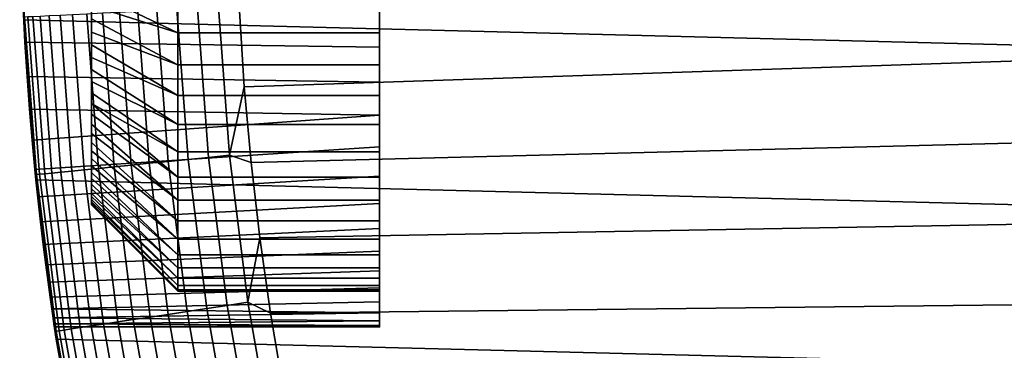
# Model space of a CAD drawing. Header units: metres. Extents: x -22 to 95, y -240 to 22.
# Tile 55 of 180: x -22 to -15.16, y -3.41 to -1.11. Entities that reach past the tile are written whole.
import ezdxf

# ---------------------------------------------------------------- set-up
doc = ezdxf.new("R2010")
doc.units = ezdxf.units.M
doc.layers.add('solid_10_151_013_XXX', color=7, linetype='CONTINUOUS')

msp = doc.modelspace()

# ---------------------------------------------------------------- linework, layer by layer
at = {"layer": 'solid_10_151_013_XXX'}
for points in [[(-21.5, -2.397715, 125.104675), (-21.5, 2.4, 125), (-21.5, 2.397715, 124.895325), (-21.5, -2.4, 125)], [(-21.5, -2.390868, 125.209145), (-21.5, 2.397715, 125.104675), (-21.5, 2.4, 125), (-21.5, -2.397715, 125.104675)], [(-21.5, -2.4, 125), (-21.5, 2.397715, 124.895325), (-21.5, 2.390868, 124.790855), (-21.5, -2.397715, 124.895325)], [(-21.5, -2.379458, 125.313316), (-21.5, 2.390868, 125.209145), (-21.5, 2.397715, 125.104675), (-21.5, -2.390868, 125.209145)], [(-21.5, -2.397715, 124.895325), (-21.5, 2.390868, 124.790855), (-21.5, 2.379458, 124.686684), (-21.5, -2.390868, 124.790855)], [(-21.5, -2.363538, 125.416763), (-21.5, 2.379458, 125.313316), (-21.5, 2.390868, 125.209145), (-21.5, -2.379458, 125.313316)], [(-21.5, -2.390868, 124.790855), (-21.5, 2.379458, 124.686684), (-21.5, 2.363538, 124.583237), (-21.5, -2.379458, 124.686684)], [(-21.5, -2.343118, 125.519424), (-21.5, 2.363538, 125.416763), (-21.5, 2.379458, 125.313316), (-21.5, -2.363538, 125.416763)], [(-21.5, -2.379458, 124.686684), (-21.5, 2.363538, 124.583237), (-21.5, 2.343118, 124.480576), (-21.5, -2.363538, 124.583237)], [(-21.5, -2.318218, 125.621162), (-21.5, 2.343118, 125.519424), (-21.5, 2.363538, 125.416763), (-21.5, -2.343118, 125.519424)], [(-21.5, -2.363538, 124.583237), (-21.5, 2.343118, 124.480576), (-21.5, 2.318218, 124.378838), (-21.5, -2.343118, 124.480576)], [(-21.5, -2.288911, 125.721725), (-21.5, 2.318218, 125.621162), (-21.5, 2.343118, 125.519424), (-21.5, -2.318218, 125.621162)], [(-21.5, -2.343118, 124.480576), (-21.5, 2.318218, 124.378838), (-21.5, 2.288911, 124.278275), (-21.5, -2.318218, 124.378838)], [(-21.5, -2.255266, 125.820839), (-21.5, 2.288911, 125.721725), (-21.5, 2.318218, 125.621162), (-21.5, -2.288911, 125.721725)], [(-21.5, -2.318218, 124.378838), (-21.5, 2.288911, 124.278275), (-21.5, 2.255266, 124.179161), (-21.5, -2.288911, 124.278275)], [(-21.5, -2.21733, 125.918388), (-21.5, 2.255266, 125.820839), (-21.5, 2.288911, 125.721725), (-21.5, -2.255266, 125.820839)], [(-21.5, -2.288911, 124.278275), (-21.5, 2.255266, 124.179161), (-21.5, 2.21733, 124.081612), (-21.5, -2.255266, 124.179161)], [(-21.5, -2.175127, 126.014305), (-21.5, 2.21733, 125.918388), (-21.5, 2.255266, 125.820839), (-21.5, -2.21733, 125.918388)], [(-21.5, -2.255266, 124.179161), (-21.5, 2.21733, 124.081612), (-21.5, 2.175127, 123.985695), (-21.5, -2.21733, 124.081612)], [(-21.5, -2.12882, 126.108208), (-21.5, 2.175127, 126.014305), (-21.5, 2.21733, 125.918388), (-21.5, -2.175127, 126.014305)], [(-21.5, -2.21733, 124.081612), (-21.5, 2.175127, 123.985695), (-21.5, 2.12882, 123.891792), (-21.5, -2.175127, 123.985695)], [(-21.5, -2.078461, 126.199997), (-21.5, 2.12882, 126.108208), (-21.5, 2.175127, 126.014305), (-21.5, -2.12882, 126.108208)], [(-21.5, -2.175127, 123.985695), (-21.5, 2.12882, 123.891792), (-21.5, 2.078461, 123.800003), (-21.5, -2.12882, 123.891792)], [(-21.5, -2.024144, 126.289513), (-21.5, 2.078461, 126.199997), (-21.5, 2.12882, 126.108208), (-21.5, -2.078461, 126.199997)], [(-21.5, -2.12882, 123.891792), (-21.5, 2.078461, 123.800003), (-21.5, 2.024144, 123.710487), (-21.5, -2.078461, 123.800003)], [(-21.5, -1.965979, 126.376564), (-21.5, 2.024144, 126.289513), (-21.5, 2.078461, 126.199997), (-21.5, -2.024144, 126.289513)], [(-21.5, -2.078461, 123.800003), (-21.5, 2.024144, 123.710487), (-21.5, 1.965979, 123.623436), (-21.5, -2.024144, 123.710487)], [(-21.5, -1.904013, 126.461067), (-21.5, 1.965979, 126.376564), (-21.5, 2.024144, 126.289513), (-21.5, -1.965979, 126.376564)], [(-21.5, -2.024144, 123.710487), (-21.5, 1.965979, 123.623436), (-21.5, 1.904013, 123.538933), (-21.5, -1.965979, 123.623436)], [(-21.5, -1.838502, 126.542694), (-21.5, 1.904013, 126.461067), (-21.5, 1.965979, 126.376564), (-21.5, -1.904013, 126.461067)], [(-21.5, -1.965979, 123.623436), (-21.5, 1.904013, 123.538933), (-21.5, 1.838502, 123.457306), (-21.5, -1.904013, 123.538933)], [(-21.5, -1.769489, 126.621391), (-21.5, 1.838502, 126.542694), (-21.5, 1.904013, 126.461067), (-21.5, -1.838502, 126.542694)], [(-21.5, -1.904013, 123.538933), (-21.5, 1.838502, 123.457306), (-21.5, 1.769489, 123.378609), (-21.5, -1.838502, 123.457306)], [(-21.5, -1.769489, 126.621391), (-21.5, 1.769489, 126.621391), (-21.5, 1.838502, 126.542694)], [(-21.5, -1.769489, 123.378609), (-21.5, 1.769489, 123.378609), (-21.5, 1.697053, 123.302948)], [(-21.5, -1.769489, 123.378609), (-21.5, -1.838502, 123.457306), (-21.5, 1.769489, 123.378609)], [(-21.5, -1.697053, 126.697052), (-21.5, 1.697053, 126.697052), (-21.5, 1.769489, 126.621391)], [(-21.5, -1.769489, 126.621391), (-21.5, -1.697053, 126.697052), (-21.5, 1.769489, 126.621391)], [(-21.5, -1.697053, 123.302948), (-21.5, 1.697053, 123.302948), (-21.5, 1.621392, 123.230515)], [(-21.5, -1.697053, 123.302948), (-21.5, -1.769489, 123.378609), (-21.5, 1.697053, 123.302948)], [(-21.5, -1.621392, 126.769485), (-21.5, 1.621392, 126.769485), (-21.5, 1.697053, 126.697052)], [(-21.5, -1.697053, 126.697052), (-21.5, -1.621392, 126.769485), (-21.5, 1.697053, 126.697052)], [(-21.5, -1.621392, 123.230515), (-21.5, 1.621392, 123.230515), (-21.5, 1.542697, 123.161499)], [(-21.5, -1.621392, 123.230515), (-21.5, -1.697053, 123.302948), (-21.5, 1.621392, 123.230515)], [(-21.5, -1.542697, 126.838501), (-21.5, 1.542697, 126.838501), (-21.5, 1.621392, 126.769485)], [(-21.5, -1.621392, 126.769485), (-21.5, -1.542697, 126.838501), (-21.5, 1.621392, 126.769485)], [(-21.5, -1.542697, 123.161499), (-21.5, 1.542697, 123.161499), (-21.5, 1.46107, 123.095985)], [(-21.5, -1.542697, 123.161499), (-21.5, -1.621392, 123.230515), (-21.5, 1.542697, 123.161499)], [(-21.5, -1.46107, 126.904015), (-21.5, 1.46107, 126.904015), (-21.5, 1.542697, 126.838501)], [(-21.5, -1.542697, 126.838501), (-21.5, -1.46107, 126.904015), (-21.5, 1.542697, 126.838501)], [(-21.5, -1.46107, 123.095985), (-21.5, 1.46107, 123.095985), (-21.5, 1.376561, 123.034019)], [(-21.5, -1.46107, 123.095985), (-21.5, -1.542697, 123.161499), (-21.5, 1.46107, 123.095985)], [(-21.5, -1.376561, 126.965981), (-21.5, 1.376561, 126.965981), (-21.5, 1.46107, 126.904015)], [(-21.5, -1.46107, 126.904015), (-21.5, -1.376561, 126.965981), (-21.5, 1.46107, 126.904015)], [(-21.5, -1.376561, 123.034019), (-21.5, 1.376561, 123.034019), (-21.5, 1.28951, 122.975853)], [(-21.5, -1.376561, 123.034019), (-21.5, -1.46107, 123.095985), (-21.5, 1.376561, 123.034019)], [(-21.5, -1.28951, 127.024147), (-21.5, 1.28951, 127.024147), (-21.5, 1.376561, 126.965981)], [(-21.5, -1.376561, 126.965981), (-21.5, -1.28951, 127.024147), (-21.5, 1.376561, 126.965981)], [(-21.5, -1.28951, 122.975853), (-21.5, 1.28951, 122.975853), (-21.5, 1.2, 122.921539)], [(-21.5, -1.28951, 122.975853), (-21.5, -1.376561, 123.034019), (-21.5, 1.28951, 122.975853)], [(-21.5, -1.2, 127.078461), (-21.5, 1.2, 127.078461), (-21.5, 1.28951, 127.024147)], [(-21.5, -1.28951, 127.024147), (-21.5, -1.2, 127.078461), (-21.5, 1.28951, 127.024147)], [(-21.5, -1.2, 122.921539), (-21.5, 1.2, 122.921539), (-21.5, 1.108205, 122.871178)], [(-21.5, -1.2, 122.921539), (-21.5, -1.28951, 122.975853), (-21.5, 1.2, 122.921539)], [(-21.5, -1.2, 127.078461), (-21.5, -1.108205, 127.128822), (-21.5, 1.2, 127.078461)], [(-21.5, -1.108205, 122.871178), (-21.5, -1.2, 122.921539), (-21.5, 1.108205, 122.871178)], [(21.887098, -2.225952), (-21.971785, -1.1139), (-22, 0), (21.971785, -1.1139)], [(-21.971764, -1.114282, 133.5), (-22, 0, 133.5), (-21.98634, -0.775183, 128.156204), (-21.976063, -1.025996, 128.083801)], [(-21.965439, -1.096249, 133.647018), (-21.992777, 0, 133.647018), (-22, 0, 133.5), (-21.971764, -1.114282, 133.5)], [(-9.981032, -0.615626, 135), (-20.472916, -1.053493, 135), (-20.439016, -1.579931, 135), (-9.924201, -1.228909, 135)], [(-20.9, -1.205092, 127.747314), (-20.9, -0.974074, 127.837463), (-21.5, -0.820841, 127.255264), (-21.5, -0.918388, 127.217331)], [(-20.9, -0.974074, 122.162537), (-20.9, -1.205092, 122.252686), (-21.5, -0.918388, 122.782669), (-21.5, -0.820841, 122.744736)], [(-20.9, -1.205092, 127.747314), (-21.5, -0.918388, 127.217331), (-21.5, -1.014307, 127.175125)], [(-20.9, -1.205092, 122.252686), (-21.5, -1.014307, 122.824875), (-21.5, -0.918388, 122.782669)], [(-21.976063, -1.025986, 121.916191), (-21.971785, -1.1139), (-21.887098, -2.225952), (-21.963259, -1.27092, 122.008812)], [(-19.5, -1.305481, 122.023727), (-19.5, -1.055076, 121.926018), (-21.976063, -1.025986, 121.916191), (-21.963259, -1.27092, 122.008812)], [(-21.971764, -1.114282, 133.5), (-21.976063, -1.025996, 128.083801), (-21.963259, -1.270932, 127.991188)], [(-19.5, -1.305481, 127.976273), (-21.963259, -1.270932, 127.991188), (-21.976063, -1.025996, 128.083801), (-19.5, -1.055076, 128.073975)], [(-20.9, -1.427858, 127.638412), (-20.9, -1.205092, 127.747314), (-21.5, -1.014307, 127.175125), (-21.5, -1.108205, 127.128822)], [(-20.9, -1.205092, 122.252686), (-20.9, -1.427858, 122.361588), (-21.5, -1.108205, 122.871178), (-21.5, -1.014307, 122.824875)], [(-20.9, -1.205092, 122.252686), (-20.9, -0.974074, 122.162537), (-19.5, -0.974113, 122.162552), (-19.5, -1.205096, 122.252686)], [(-20.9, -0.974074, 127.837463), (-20.9, -1.205092, 127.747314), (-19.5, -1.205096, 127.747314), (-19.5, -0.974113, 127.837448)], [(-19.5, -0.974113, 127.837448), (-19.5, -1.205096, 127.747314), (-19.5, -1.305481, 127.976273), (-19.5, -1.055076, 128.073975)], [(-19.5, -0.974113, 122.162552), (-19.5, -1.055076, 121.926018), (-19.5, -1.305481, 122.023727), (-19.5, -1.205096, 122.252686)], [(-21.943838, -1.095171, 133.792786), (-21.861969, -2.18762, 133.792786), (-21.826323, -2.184053, 133.935715), (-21.908058, -1.093386, 133.935715)], [(-21.908058, -1.093386, 133.935715), (-21.826323, -2.184053, 133.935715), (-21.776896, -2.179107, 134.074432), (-21.858444, -1.09091, 134.074432)], [(-21.858444, -1.09091, 134.074432), (-21.776896, -2.179107, 134.074432), (-21.714163, -2.17283, 134.207611), (-21.795477, -1.087767, 134.207611)], [(-21.795477, -1.087767, 134.207611), (-21.714163, -2.17283, 134.207611), (-21.638731, -2.165282, 134.333969), (-21.719763, -1.083988, 134.333969)], [(-21.719763, -1.083988, 134.333969), (-21.638731, -2.165282, 134.333969), (-21.551327, -2.156535, 134.452271), (-21.63203, -1.07961, 134.452271)], [(-21.63203, -1.07961, 134.452271), (-21.551327, -2.156535, 134.452271), (-21.452795, -2.146676, 134.561386), (-21.533131, -1.074674, 134.561386)], [(-21.533131, -1.074674, 134.561386), (-21.452795, -2.146676, 134.561386), (-21.344086, -2.135798, 134.660263), (-21.424013, -1.069228, 134.660263)], [(-21.424013, -1.069228, 134.660263), (-21.344086, -2.135798, 134.660263), (-21.226248, -2.124007, 134.74794), (-21.305735, -1.063325, 134.74794)], [(-21.305735, -1.063325, 134.74794), (-21.226248, -2.124007, 134.74794), (-21.10042, -2.111415, 134.823578), (-21.179436, -1.057022, 134.823578)], [(-21.179436, -1.057022, 134.823578), (-21.10042, -2.111415, 134.823578), (-20.967813, -2.098146, 134.886444), (-21.046333, -1.050379, 134.886444)], [(-21.046333, -1.050379, 134.886444), (-20.967813, -2.098146, 134.886444), (-20.829712, -2.084327, 134.935928), (-20.907713, -1.043461, 134.935928)], [(-20.907713, -1.043461, 134.935928), (-20.829712, -2.084327, 134.935928), (-20.687443, -2.070091, 134.971558), (-20.764914, -1.036334, 134.971558)], [(-20.764914, -1.036334, 134.971558), (-20.687443, -2.070091, 134.971558), (-20.542385, -2.055576, 134.992981), (-20.61931, -1.029067, 134.992981)], [(-20.61931, -1.029067, 134.992981), (-20.542385, -2.055576, 134.992981), (-20.439016, -1.579931, 135), (-20.472916, -1.053493, 135)], [(21.746239, -3.33181), (-21.887098, -2.225952), (-21.971785, -1.1139), (21.887098, -2.225952)], [(-21.965439, -1.096249, 133.647018), (-21.971764, -1.114282, 133.5), (-21.887125, -2.225703, 133.5), (-21.88349, -2.189774, 133.647018)], [(-21.887125, -2.225703, 133.5), (-21.971764, -1.114282, 133.5), (-21.913324, -1.950962, 127.599266), (-21.89423, -2.1547, 127.433052)], [(-21.971764, -1.114282, 133.5), (-21.931501, -1.73472, 127.748322), (-21.913324, -1.950962, 127.599266)], [(-21.971764, -1.114282, 133.5), (-21.948273, -1.507746, 127.879097), (-21.931501, -1.73472, 127.748322)], [(-21.971764, -1.114282, 133.5), (-21.963259, -1.270932, 127.991188), (-21.948273, -1.507746, 127.879097)], [(-21.965439, -1.096249, 133.647018), (-21.88349, -2.189774, 133.647018), (-21.861969, -2.18762, 133.792786), (-21.943838, -1.095171, 133.792786)], [(-20.9, -1.427858, 127.638412), (-21.5, -1.108205, 127.128822), (-21.5, -1.2, 127.078461)], [(-20.9, -1.427858, 122.361588), (-21.5, -1.2, 122.921539), (-21.5, -1.108205, 122.871178)], [(-20.9, -1.640835, 127.511505), (-20.9, -1.427858, 127.638412), (-21.5, -1.2, 127.078461), (-21.5, -1.28951, 127.024147)], [(-20.9, -1.427858, 122.361588), (-20.9, -1.640835, 122.488495), (-21.5, -1.28951, 122.975853), (-21.5, -1.2, 122.921539)], [(-20.9, -1.427858, 122.361588), (-20.9, -1.205092, 122.252686), (-19.5, -1.205096, 122.252686), (-19.5, -1.427831, 122.361572)], [(-20.9, -1.205092, 127.747314), (-20.9, -1.427858, 127.638412), (-19.5, -1.427831, 127.638428), (-19.5, -1.205096, 127.747314)], [(-9.924201, -1.228909, 135), (-20.439016, -1.579931, 135), (-20.391563, -2.105738, 135), (-9.829724, -1.837529, 135)], [(-19.5, -1.205096, 127.747314), (-19.5, -1.427831, 127.638428), (-19.5, -1.547094, 127.858131), (-19.5, -1.305481, 127.976273)], [(-19.5, -1.205096, 122.252686), (-19.5, -1.305481, 122.023727), (-19.5, -1.547094, 122.141869), (-19.5, -1.427831, 122.361572)], [(-21.948275, -1.507724, 122.120895), (-21.963259, -1.27092, 122.008812), (-21.887098, -2.225952)], [(-19.5, -1.547094, 122.141869), (-19.5, -1.305481, 122.023727), (-21.963259, -1.27092, 122.008812), (-21.948275, -1.507724, 122.120895)], [(-19.5, -1.547094, 127.858131), (-21.948273, -1.507746, 127.879097), (-21.963259, -1.270932, 127.991188), (-19.5, -1.305481, 127.976273)], [(-20.9, -1.640835, 127.511505), (-21.5, -1.28951, 127.024147), (-21.5, -1.376561, 126.965981)], [(-20.9, -1.640835, 122.488495), (-21.5, -1.376561, 123.034019), (-21.5, -1.28951, 122.975853)], [(-20.9, -1.842641, 127.367416), (-20.9, -1.640835, 127.511505), (-21.5, -1.376561, 126.965981), (-21.5, -1.46107, 126.904015)], [(-20.9, -1.640835, 122.488495), (-20.9, -1.842641, 122.632584), (-21.5, -1.46107, 123.095985), (-21.5, -1.376561, 123.034019)], [(-20.9, -1.640835, 122.488495), (-20.9, -1.427858, 122.361588), (-19.5, -1.427831, 122.361572), (-19.5, -1.640831, 122.488495)], [(-20.9, -1.427858, 127.638412), (-20.9, -1.640835, 127.511505), (-19.5, -1.640831, 127.511505), (-19.5, -1.427831, 127.638428)], [(-19.5, -1.427831, 127.638428), (-19.5, -1.640831, 127.511505), (-19.5, -1.777533, 127.720833), (-19.5, -1.547094, 127.858131)], [(-19.5, -1.427831, 122.361572), (-19.5, -1.547094, 122.141869), (-19.5, -1.777533, 122.279167), (-19.5, -1.640831, 122.488495)], [(-20.9, -1.842641, 127.367416), (-21.5, -1.46107, 126.904015), (-21.5, -1.542697, 126.838501)], [(-20.9, -1.842641, 122.632584), (-21.5, -1.542697, 123.161499), (-21.5, -1.46107, 123.095985)], [(-21.931503, -1.734701, 122.251663), (-21.948275, -1.507724, 122.120895), (-21.887098, -2.225952)], [(-19.5, -1.777533, 122.279167), (-19.5, -1.547094, 122.141869), (-21.948275, -1.507724, 122.120895), (-21.931503, -1.734701, 122.251663)], [(-19.5, -1.777533, 127.720833), (-21.931501, -1.73472, 127.748322), (-21.948273, -1.507746, 127.879097), (-19.5, -1.547094, 127.858131)], [(-20.9, -2.031852, 127.207169), (-20.9, -1.842641, 127.367416), (-21.5, -1.542697, 126.838501), (-21.5, -1.621392, 126.769485)], [(-20.9, -1.842641, 122.632584), (-20.9, -2.031852, 122.792831), (-21.5, -1.621392, 123.230515), (-21.5, -1.542697, 123.161499)], [(-20.9, -2.207156, 127.03186), (-20.9, -2.031852, 127.207169), (-21.5, -1.621392, 126.769485), (-21.5, -1.697053, 126.697052)], [(-20.9, -2.031852, 122.792831), (-21.5, -1.697053, 123.302948), (-21.5, -1.621392, 123.230515)], [(-20.9, -1.842641, 122.632584), (-20.9, -1.640835, 122.488495), (-19.5, -1.640831, 122.488495), (-19.5, -1.842635, 122.632576)], [(-20.9, -1.640835, 127.511505), (-20.9, -1.842641, 127.367416), (-19.5, -1.842635, 127.367424), (-19.5, -1.640831, 127.511505)], [(-20.542385, -2.055576, 134.992981), (-20.391563, -2.105738, 135), (-20.439016, -1.579931, 135)], [(-19.5, -1.640831, 127.511505), (-19.5, -1.842635, 127.367424), (-19.5, -1.996026, 127.564827), (-19.5, -1.777533, 127.720833)], [(-19.5, -1.640831, 122.488495), (-19.5, -1.777533, 122.279167), (-19.5, -1.996026, 122.435173), (-19.5, -1.842635, 122.632576)], [(-20.9, -2.207156, 127.03186), (-21.5, -1.697053, 126.697052), (-21.5, -1.769489, 126.621391)], [(-20.9, -2.031852, 122.792831), (-20.9, -2.207156, 122.96814), (-21.5, -1.769489, 123.378609), (-21.5, -1.697053, 123.302948)], [(-21.913324, -1.95095, 122.400726), (-21.931503, -1.734701, 122.251663), (-21.887098, -2.225952)], [(-19.5, -1.777533, 122.279167), (-21.931503, -1.734701, 122.251663), (-21.913324, -1.95095, 122.400726)], [(-19.5, -1.777533, 127.720833), (-21.913324, -1.950962, 127.599266), (-21.931501, -1.73472, 127.748322)], [(-19.5, -1.777533, 122.279167), (-21.913324, -1.95095, 122.400726), (-21.89423, -2.154688, 122.56694), (-19.5, -1.996026, 122.435173)], [(-19.5, -1.777533, 127.720833), (-19.5, -1.996026, 127.564827), (-21.89423, -2.1547, 127.433052), (-21.913324, -1.950962, 127.599266)], [(-20.9, -2.36742, 126.842636), (-20.9, -2.207156, 127.03186), (-21.5, -1.769489, 126.621391), (-21.5, -1.838502, 126.542694)], [(-20.9, -2.207156, 122.96814), (-20.9, -2.36742, 123.157364), (-21.5, -1.838502, 123.457306), (-21.5, -1.769489, 123.378609)], [(-20.9, -2.36742, 126.842636), (-21.5, -1.838502, 126.542694), (-21.5, -1.904013, 126.461067)], [(-20.9, -2.36742, 123.157364), (-21.5, -1.904013, 123.538933), (-21.5, -1.838502, 123.457306)], [(-20.9, -2.031852, 122.792831), (-20.9, -1.842641, 122.632584), (-19.5, -1.842635, 122.632576), (-19.5, -2.031853, 122.792839)], [(-20.9, -1.842641, 127.367416), (-20.9, -2.031852, 127.207169), (-19.5, -2.031853, 127.207161), (-19.5, -1.842635, 127.367424)], [(-9.829724, -1.837529, 135), (-20.391563, -2.105738, 135), (-20.33057, -2.630133, 135), (-9.697959, -2.439176, 135)], [(-19.5, -1.842635, 127.367424), (-19.5, -2.031853, 127.207161), (-19.5, -2.201276, 127.390984), (-19.5, -1.996026, 127.564827)], [(-19.5, -1.842635, 122.632576), (-19.5, -1.996026, 122.435173), (-19.5, -2.201276, 122.609016), (-19.5, -2.031853, 122.792839)], [(-20.9, -2.511513, 126.640823), (-20.9, -2.36742, 126.842636), (-21.5, -1.904013, 126.461067), (-21.5, -1.965979, 126.376564)], [(-20.9, -2.36742, 123.157364), (-20.9, -2.511513, 123.359177), (-21.5, -1.965979, 123.623436), (-21.5, -1.904013, 123.538933)], [(-21.89423, -2.154688, 122.56694), (-21.913324, -1.95095, 122.400726), (-21.887098, -2.225952)], [(-20.9, -2.511513, 126.640823), (-21.5, -1.965979, 126.376564), (-21.5, -2.024144, 126.289513)], [(-20.9, -2.511513, 123.359177), (-21.5, -2.024144, 123.710487), (-21.5, -1.965979, 123.623436)], [(-19.5, -1.996026, 122.435173), (-21.89423, -2.154688, 122.56694), (-21.874763, -2.344076, 122.748817), (-19.5, -2.201276, 122.609016)], [(-19.5, -1.996026, 127.564827), (-19.5, -2.201276, 127.390984), (-21.874763, -2.344088, 127.251175), (-21.89423, -2.1547, 127.433052)], [(-20.9, -2.638418, 126.427849), (-20.9, -2.511513, 126.640823), (-21.5, -2.024144, 126.289513), (-21.5, -2.078461, 126.199997)], [(-20.9, -2.511513, 123.359177), (-20.9, -2.638418, 123.572151), (-21.5, -2.078461, 123.800003), (-21.5, -2.024144, 123.710487)], [(-20.9, -2.207156, 122.96814), (-20.9, -2.031852, 122.792831), (-19.5, -2.031853, 122.792839), (-19.5, -2.207182, 122.96817)], [(-20.9, -2.031852, 127.207169), (-20.9, -2.207156, 127.03186), (-19.5, -2.207182, 127.03183), (-19.5, -2.031853, 127.207161)], [(-19.5, -2.031853, 127.207161), (-19.5, -2.207182, 127.03183), (-19.5, -2.201276, 127.390984)], [(-19.5, -2.031853, 122.792839), (-19.5, -2.201276, 122.609016), (-19.5, -2.391184, 122.798912), (-19.5, -2.207182, 122.96817)], [(-20.9, -2.638418, 126.427849), (-21.5, -2.078461, 126.199997), (-21.5, -2.12882, 126.108208)], [(-20.9, -2.638418, 123.572151), (-21.5, -2.12882, 123.891792), (-21.5, -2.078461, 123.800003)], [(-21.226248, -2.124007, 134.74794), (-21.09399, -3.179407, 134.74794), (-20.968945, -3.16056, 134.823578), (-21.10042, -2.111415, 134.823578)], [(-21.10042, -2.111415, 134.823578), (-20.968945, -3.16056, 134.823578), (-20.837166, -3.140697, 134.886444), (-20.967813, -2.098146, 134.886444)], [(-20.967813, -2.098146, 134.886444), (-20.837166, -3.140697, 134.886444), (-20.699923, -3.120011, 134.935928), (-20.829712, -2.084327, 134.935928)], [(-20.829712, -2.084327, 134.935928), (-20.699923, -3.120011, 134.935928), (-20.558542, -3.098702, 134.971558), (-20.687443, -2.070091, 134.971558)], [(-20.687443, -2.070091, 134.971558), (-20.558542, -3.098702, 134.971558), (-20.414387, -3.076974, 134.992981), (-20.542385, -2.055576, 134.992981)], [(-20.542385, -2.055576, 134.992981), (-20.414387, -3.076974, 134.992981), (-20.33057, -2.630133, 135), (-20.391563, -2.105738, 135)], [(-21.89423, -2.154688, 122.56694), (-21.887098, -2.225952), (-21.746239, -3.33181), (-21.874763, -2.344076, 122.748817)], [(-21.887125, -2.225703, 133.5), (-21.89423, -2.1547, 127.433052), (-21.874763, -2.344088, 127.251175)], [(-21.88349, -2.189774, 133.647018), (-21.747135, -3.277853, 133.647018), (-21.72575, -3.27463, 133.792786), (-21.861969, -2.18762, 133.792786)], [(-21.861969, -2.18762, 133.792786), (-21.72575, -3.27463, 133.792786), (-21.690325, -3.26929, 133.935715), (-21.826323, -2.184053, 133.935715)], [(-21.826323, -2.184053, 133.935715), (-21.690325, -3.26929, 133.935715), (-21.641205, -3.261887, 134.074432), (-21.776896, -2.179107, 134.074432)], [(-21.776896, -2.179107, 134.074432), (-21.641205, -3.261887, 134.074432), (-21.578863, -3.25249, 134.207611), (-21.714163, -2.17283, 134.207611)], [(-21.714163, -2.17283, 134.207611), (-21.578863, -3.25249, 134.207611), (-21.503901, -3.241192, 134.333969), (-21.638731, -2.165282, 134.333969)], [(-21.638731, -2.165282, 134.333969), (-21.503901, -3.241192, 134.333969), (-21.417042, -3.2281, 134.452271), (-21.551327, -2.156535, 134.452271)], [(-21.551327, -2.156535, 134.452271), (-21.417042, -3.2281, 134.452271), (-21.319124, -3.213341, 134.561386), (-21.452795, -2.146676, 134.561386)], [(-20.9, -2.747315, 126.205093), (-20.9, -2.638418, 126.427849), (-21.5, -2.12882, 126.108208), (-21.5, -2.175127, 126.014305)], [(-20.9, -2.638418, 123.572151), (-20.9, -2.747315, 123.794907), (-21.5, -2.175127, 123.985695), (-21.5, -2.12882, 123.891792)], [(-20.9, -2.747315, 126.205093), (-21.5, -2.175127, 126.014305), (-21.5, -2.21733, 125.918388)], [(-20.9, -2.747315, 123.794907), (-21.5, -2.21733, 124.081612), (-21.5, -2.175127, 123.985695)], [(-21.452795, -2.146676, 134.561386), (-21.319124, -3.213341, 134.561386), (-21.211092, -3.197058, 134.660263), (-21.344086, -2.135798, 134.660263)], [(-21.344086, -2.135798, 134.660263), (-21.211092, -3.197058, 134.660263), (-21.09399, -3.179407, 134.74794), (-21.226248, -2.124007, 134.74794)], [(-21.88349, -2.189774, 133.647018), (-21.887125, -2.225703, 133.5), (-21.746304, -3.33141, 133.5), (-21.747135, -3.277853, 133.647018)], [(-21.887125, -2.225703, 133.5), (-21.768263, -3.184759, 125.647911), (-21.762115, -3.226498, 125.390137)], [(-21.746304, -3.33141, 133.5), (-21.887125, -2.225703, 133.5), (-21.762115, -3.226498, 125.390137)], [(-21.887125, -2.225703, 133.5), (-21.777269, -3.122586, 125.9011), (-21.768263, -3.184759, 125.647911)], [(-21.887125, -2.225703, 133.5), (-21.788946, -3.040036, 126.1492), (-21.777269, -3.122586, 125.9011)], [(-21.887125, -2.225703, 133.5), (-21.802999, -2.937551, 126.390411), (-21.788946, -3.040036, 126.1492)], [(-21.887125, -2.225703, 133.5), (-21.819019, -2.816097, 126.622383), (-21.802999, -2.937551, 126.390411)], [(-21.887125, -2.225703, 133.5), (-21.836634, -2.67608, 126.8442), (-21.819019, -2.816097, 126.622383)], [(-21.887125, -2.225703, 133.5), (-21.8554, -2.518234, 127.054489), (-21.836634, -2.67608, 126.8442)], [(-21.887125, -2.225703, 133.5), (-21.874763, -2.344088, 127.251175), (-21.8554, -2.518234, 127.054489)], [(21.54973, -4.428241), (-21.746239, -3.33181), (-21.887098, -2.225952), (21.746239, -3.33181)], [(-19.5, -2.201276, 122.609016), (-21.874763, -2.344076, 122.748817), (-21.8554, -2.518224, 122.945503), (-19.5, -2.391184, 122.798912)], [(-19.5, -2.201276, 127.390984), (-19.5, -2.391184, 127.201088), (-21.8554, -2.518234, 127.054489), (-21.874763, -2.344088, 127.251175)], [(-20.9, -2.837456, 125.974091), (-20.9, -2.747315, 126.205093), (-21.5, -2.21733, 125.918388), (-21.5, -2.255266, 125.820839)], [(-20.9, -2.747315, 123.794907), (-20.9, -2.837456, 124.025909), (-21.5, -2.255266, 124.179161), (-21.5, -2.21733, 124.081612)], [(-20.9, -2.837456, 125.974091), (-21.5, -2.255266, 125.820839), (-21.5, -2.288911, 125.721725)], [(-20.9, -2.837456, 124.025909), (-21.5, -2.288911, 124.278275), (-21.5, -2.255266, 124.179161)], [(-20.9, -2.36742, 123.157364), (-20.9, -2.207156, 122.96814), (-19.5, -2.207182, 122.96817), (-19.5, -2.367419, 123.157356)], [(-20.9, -2.207156, 127.03186), (-20.9, -2.36742, 126.842636), (-19.5, -2.367419, 126.842644), (-19.5, -2.207182, 127.03183)], [(-19.5, -2.207182, 127.03183), (-19.5, -2.367419, 126.842644), (-19.5, -2.391184, 127.201088), (-19.5, -2.201276, 127.390984)], [(-19.5, -2.367419, 123.157356), (-19.5, -2.207182, 122.96817), (-19.5, -2.391184, 122.798912)], [(-20.9, -2.908198, 125.736465), (-20.9, -2.837456, 125.974091), (-21.5, -2.288911, 125.721725), (-21.5, -2.318218, 125.621162)], [(-20.9, -2.837456, 124.025909), (-20.9, -2.908198, 124.263535), (-21.5, -2.318218, 124.378838), (-21.5, -2.288911, 124.278275)], [(-20.9, -2.908198, 125.736465), (-21.5, -2.318218, 125.621162), (-21.5, -2.343118, 125.519424)], [(-20.9, -2.908198, 124.263535), (-21.5, -2.343118, 124.480576), (-21.5, -2.318218, 124.378838)], [(-21.8554, -2.518224, 122.945503), (-21.874763, -2.344076, 122.748817), (-21.746239, -3.33181)], [(-19.5, -2.391184, 122.798912), (-21.8554, -2.518224, 122.945503), (-21.836636, -2.676068, 123.155785), (-19.5, -2.564558, 123.003624)], [(-19.5, -2.391184, 127.201088), (-19.5, -2.564558, 126.996376), (-21.836634, -2.67608, 126.8442), (-21.8554, -2.518234, 127.054489)], [(-20.9, -2.959082, 125.49379), (-20.9, -2.908198, 125.736465), (-21.5, -2.343118, 125.519424), (-21.5, -2.363538, 125.416763)], [(-20.9, -2.908198, 124.263535), (-20.9, -2.959082, 124.50621), (-21.5, -2.363538, 124.583237), (-21.5, -2.343118, 124.480576)], [(-20.9, -2.959082, 125.49379), (-21.5, -2.363538, 125.416763), (-21.5, -2.379458, 125.313316)], [(-20.9, -2.959082, 124.50621), (-21.5, -2.379458, 124.686684), (-21.5, -2.363538, 124.583237)], [(-20.9, -2.989755, 125.247719), (-20.9, -2.959082, 125.49379), (-21.5, -2.379458, 125.313316), (-21.5, -2.390868, 125.209145)], [(-20.9, -2.959082, 124.50621), (-20.9, -2.989755, 124.752281), (-21.5, -2.390868, 124.790855), (-21.5, -2.379458, 124.686684)], [(-20.9, -2.989755, 125.247719), (-21.5, -2.390868, 125.209145), (-21.5, -2.397715, 125.104675)], [(-20.9, -2.989755, 124.752281), (-21.5, -2.397715, 124.895325), (-21.5, -2.390868, 124.790855)], [(-20.9, -2.511513, 123.359177), (-20.9, -2.36742, 123.157364), (-19.5, -2.367419, 123.157356), (-19.5, -2.51149, 123.359138)], [(-20.9, -2.36742, 126.842636), (-20.9, -2.511513, 126.640823), (-19.5, -2.51149, 126.640862), (-19.5, -2.367419, 126.842644)], [(-19.5, -2.367419, 126.842644), (-19.5, -2.51149, 126.640862), (-19.5, -2.564558, 126.996376), (-19.5, -2.391184, 127.201088)], [(-19.5, -2.367419, 123.157356), (-19.5, -2.391184, 122.798912), (-19.5, -2.564558, 123.003624), (-19.5, -2.51149, 123.359138)], [(-20.9, -3, 125), (-20.9, -2.989755, 125.247719), (-21.5, -2.397715, 125.104675), (-21.5, -2.4, 125)], [(-20.9, -2.989755, 124.752281), (-20.9, -3, 125), (-21.5, -2.4, 125), (-21.5, -2.397715, 124.895325)], [(-9.697959, -2.439176, 135), (-20.33057, -2.630133, 135), (-20.256067, -3.153036, 135), (-9.529406, -3.031566, 135)], [(-21.836636, -2.676068, 123.155785), (-21.8554, -2.518224, 122.945503), (-21.746239, -3.33181)], [(-20.9, -2.638418, 123.572151), (-20.9, -2.511513, 123.359177), (-19.5, -2.51149, 123.359138), (-19.5, -2.638416, 123.572151)], [(-20.9, -2.511513, 126.640823), (-20.9, -2.638418, 126.427849), (-19.5, -2.638416, 126.427849), (-19.5, -2.51149, 126.640862)], [(-19.5, -2.51149, 126.640862), (-19.5, -2.638416, 126.427849), (-19.5, -2.72074, 126.777641), (-19.5, -2.564558, 126.996376)], [(-19.5, -2.51149, 123.359138), (-19.5, -2.564558, 123.003624), (-19.5, -2.72074, 123.222359), (-19.5, -2.638416, 123.572151)], [(-19.5, -2.564558, 123.003624), (-21.836636, -2.676068, 123.155785), (-21.819021, -2.816084, 123.377594), (-19.5, -2.72074, 123.222359)], [(-19.5, -2.564558, 126.996376), (-19.5, -2.72074, 126.777641), (-21.819019, -2.816097, 126.622383), (-21.836634, -2.67608, 126.8442)], [(-20.9, -2.747315, 123.794907), (-20.9, -2.638418, 123.572151), (-19.5, -2.638416, 123.572151), (-19.5, -2.747321, 123.794922)], [(-20.9, -2.638418, 126.427849), (-20.9, -2.747315, 126.205093), (-19.5, -2.747321, 126.205078), (-19.5, -2.638416, 126.427849)], [(-20.414387, -3.076974, 134.992981), (-20.256067, -3.153036, 135), (-20.33057, -2.630133, 135)], [(-19.5, -2.638416, 126.427849), (-19.5, -2.747321, 126.205078), (-19.5, -2.72074, 126.777641)], [(-19.5, -2.638416, 123.572151), (-19.5, -2.72074, 123.222359), (-19.5, -2.85839, 123.453354), (-19.5, -2.747321, 123.794922)], [(-21.819021, -2.816084, 123.377594), (-21.836636, -2.676068, 123.155785), (-21.746239, -3.33181)], [(-19.5, -2.72074, 123.222359), (-21.819021, -2.816084, 123.377594), (-21.803001, -2.937543, 123.609573), (-19.5, -2.85839, 123.453354)], [(-19.5, -2.72074, 126.777641), (-19.5, -2.85839, 126.546646), (-21.802999, -2.937551, 126.390411), (-21.819019, -2.816097, 126.622383)], [(-19.5, -2.747321, 126.205078), (-19.5, -2.837456, 125.974083), (-19.5, -2.85839, 126.546646), (-19.5, -2.72074, 126.777641)], [(-20.9, -2.837456, 124.025909), (-20.9, -2.747315, 123.794907), (-19.5, -2.747321, 123.794922), (-19.5, -2.837456, 124.025917)], [(-20.9, -2.747315, 126.205093), (-20.9, -2.837456, 125.974091), (-19.5, -2.837456, 125.974083), (-19.5, -2.747321, 126.205078)], [(-19.5, -2.837456, 124.025917), (-19.5, -2.747321, 123.794922), (-19.5, -2.85839, 123.453354)], [(-21.803001, -2.937543, 123.609573), (-21.819021, -2.816084, 123.377594), (-21.746239, -3.33181)], [(-19.5, -2.85839, 123.453354), (-21.803001, -2.937543, 123.609573), (-21.788946, -3.040032, 123.850784), (-19.5, -2.976244, 123.694443)], [(-19.5, -2.85839, 126.546646), (-19.5, -2.976244, 126.305557), (-21.788946, -3.040036, 126.1492), (-21.802999, -2.937551, 126.390411)], [(-20.9, -2.908198, 124.263535), (-20.9, -2.837456, 124.025909), (-19.5, -2.837456, 124.025917), (-19.5, -2.908203, 124.26355)], [(-20.9, -2.837456, 125.974091), (-20.9, -2.908198, 125.736465), (-19.5, -2.908203, 125.73645), (-19.5, -2.837456, 125.974083)], [(-19.5, -2.837456, 125.974083), (-19.5, -2.908203, 125.73645), (-19.5, -2.85839, 126.546646)], [(-19.5, -2.837456, 124.025917), (-19.5, -2.85839, 123.453354), (-19.5, -2.976244, 123.694443), (-19.5, -2.908203, 124.26355)], [(-19.5, -2.908203, 125.73645), (-19.5, -2.959081, 125.493797), (-19.5, -2.976244, 126.305557), (-19.5, -2.85839, 126.546646)], [(-21.788946, -3.040032, 123.850784), (-21.803001, -2.937543, 123.609573), (-21.746239, -3.33181)], [(-20.9, -2.959082, 124.50621), (-20.9, -2.908198, 124.263535), (-19.5, -2.908203, 124.26355), (-19.5, -2.959081, 124.506203)], [(-20.9, -2.908198, 125.736465), (-20.9, -2.959082, 125.49379), (-19.5, -2.959081, 125.493797), (-19.5, -2.908203, 125.73645)], [(-19.5, -2.959081, 124.506203), (-19.5, -2.908203, 124.26355), (-19.5, -2.976244, 123.694443)], [(-19.5, -2.976244, 123.694443), (-21.788946, -3.040032, 123.850784), (-21.777269, -3.122582, 124.098885), (-19.5, -3.073808, 123.944466)], [(-19.5, -2.976244, 126.305557), (-19.5, -3.073808, 126.055534), (-21.777269, -3.122586, 125.9011), (-21.788946, -3.040036, 126.1492)], [(-20.9, -2.989755, 124.752281), (-20.9, -2.959082, 124.50621), (-19.5, -2.959081, 124.506203), (-19.5, -2.989751, 124.752251)], [(-20.9, -2.959082, 125.49379), (-20.9, -2.989755, 125.247719), (-19.5, -2.989751, 125.247749), (-19.5, -2.959081, 125.493797)], [(-20.9, -3, 125), (-20.9, -2.989755, 124.752281), (-19.5, -2.989751, 124.752251), (-19.5, -2.999998, 125)], [(-20.9, -2.989755, 125.247719), (-20.9, -3, 125), (-19.5, -2.999998, 125), (-19.5, -2.989751, 125.247749)], [(-19.5, -2.959081, 125.493797), (-19.5, -2.989751, 125.247749), (-19.5, -2.976244, 126.305557)], [(-19.5, -2.959081, 124.506203), (-19.5, -2.976244, 123.694443), (-19.5, -3.073808, 123.944466), (-19.5, -2.989751, 124.752251)], [(-19.5, -2.999998, 125), (-19.5, -3.073808, 123.944466), (-19.5, -3.073808, 126.055534), (-19.5, -2.976244, 126.305557)], [(-19.5, -2.989751, 125.247749), (-19.5, -2.999998, 125), (-19.5, -2.976244, 126.305557)], [(-19.5, -2.999998, 125), (-19.5, -2.989751, 124.752251), (-19.5, -3.073808, 123.944466)], [(-21.777269, -3.122582, 124.098885), (-21.788946, -3.040032, 123.850784), (-21.746239, -3.33181)], [(-19.5, -3.073808, 123.944466), (-21.777269, -3.122582, 124.098885), (-21.768265, -3.184756, 124.352074), (-19.5, -3.150584, 124.202309)], [(-19.5, -3.150584, 125.797691), (-21.777269, -3.122586, 125.9011), (-19.5, -3.073808, 126.055534)], [(-20.558542, -3.098702, 134.971558), (-20.378529, -4.119608, 134.971558), (-20.235636, -4.090722, 134.992981), (-20.414387, -3.076974, 134.992981)], [(-20.414387, -3.076974, 134.992981), (-20.235636, -4.090722, 134.992981), (-20.168163, -3.673569, 135), (-20.256067, -3.153036, 135)], [(-9.529406, -3.031566, 135), (-20.256067, -3.153036, 135), (-20.168163, -3.673569, 135), (-9.324705, -3.612455, 135)], [(-19.5, -3.150584, 124.202309), (-19.5, -3.150584, 125.797691), (-19.5, -3.073808, 126.055534)], [(-19.5, -3.073808, 123.944466), (-19.5, -3.150584, 124.202309), (-19.5, -3.073808, 126.055534)], [(-21.768265, -3.184756, 124.352074), (-21.777269, -3.122582, 124.098885), (-21.746239, -3.33181)], [(-19.5, -3.205707, 125.534752), (-21.768263, -3.184759, 125.647911), (-21.777269, -3.122586, 125.9011), (-19.5, -3.150584, 125.797691)], [(-20.968945, -3.16056, 134.823578), (-20.785337, -4.201847, 134.823578), (-20.654713, -4.17544, 134.886444), (-20.837166, -3.140697, 134.886444)], [(-20.837166, -3.140697, 134.886444), (-20.654713, -4.17544, 134.886444), (-20.518671, -4.147939, 134.935928), (-20.699923, -3.120011, 134.935928)], [(-20.699923, -3.120011, 134.935928), (-20.518671, -4.147939, 134.935928), (-20.378529, -4.119608, 134.971558), (-20.558542, -3.098702, 134.971558)], [(-19.5, -3.150584, 124.202309), (-21.768265, -3.184756, 124.352074), (-21.762117, -3.226496, 124.609848), (-19.5, -3.205707, 124.465248)], [(-21.762117, -3.226496, 124.609848), (-21.768265, -3.184756, 124.352074), (-21.746239, -3.33181)], [(-19.5, -3.238871, 125.268707), (-21.762115, -3.226498, 125.390137), (-21.768263, -3.184759, 125.647911), (-19.5, -3.205707, 125.534752)], [(-19.5, -3.205707, 124.465248), (-21.762117, -3.226496, 124.609848), (-21.759008, -3.247395, 124.869888), (-19.5, -3.238871, 124.731293)], [(-21.417042, -3.2281, 134.452271), (-21.229511, -4.291638, 134.452271), (-21.132452, -4.272017, 134.561386), (-21.319124, -3.213341, 134.561386)], [(-21.319124, -3.213341, 134.561386), (-21.132452, -4.272017, 134.561386), (-21.025366, -4.250369, 134.660263), (-21.211092, -3.197058, 134.660263)], [(-21.211092, -3.197058, 134.660263), (-21.025366, -4.250369, 134.660263), (-20.909288, -4.226903, 134.74794), (-21.09399, -3.179407, 134.74794)], [(-21.09399, -3.179407, 134.74794), (-20.909288, -4.226903, 134.74794), (-20.785337, -4.201847, 134.823578), (-20.968945, -3.16056, 134.823578)], [(-19.5, -3.205707, 124.465248), (-19.5, -3.205707, 125.534752), (-19.5, -3.150584, 125.797691)], [(-19.5, -3.150584, 124.202309), (-19.5, -3.205707, 124.465248), (-19.5, -3.150584, 125.797691)], [(-19.5, -3.238871, 124.731293), (-19.5, -3.238871, 125.268707), (-19.5, -3.205707, 125.534752)], [(-19.5, -3.205707, 124.465248), (-19.5, -3.238871, 124.731293), (-19.5, -3.205707, 125.534752)], [(-21.759008, -3.247395, 124.869888), (-21.762117, -3.226496, 124.609848), (-21.746239, -3.33181)], [(-21.746304, -3.33141, 133.5), (-21.762115, -3.226498, 125.390137), (-21.759008, -3.247396, 125.130089)], [(-19.5, -3.25, 125), (-21.759008, -3.247396, 125.130089), (-21.762115, -3.226498, 125.390137), (-19.5, -3.238871, 125.268707)], [(-19.5, -3.238871, 124.731293), (-21.759008, -3.247395, 124.869888), (-21.759008, -3.247396, 125.130089), (-19.5, -3.25, 125)], [(-21.759008, -3.247395, 124.869888), (-21.746239, -3.33181), (-21.746304, -3.33141, 133.5)], [(-21.746304, -3.33141, 133.5), (-21.759008, -3.247396, 125.130089), (-21.759008, -3.247395, 124.869888)], [(-21.747135, -3.277853, 133.647018), (-21.556715, -4.357784, 133.647018), (-21.535517, -4.353498, 133.792786), (-21.72575, -3.27463, 133.792786)], [(-21.747135, -3.277853, 133.647018), (-21.746304, -3.33141, 133.5), (-21.54966, -4.428566, 133.5), (-21.556715, -4.357784, 133.647018)], [(-21.72575, -3.27463, 133.792786), (-21.535517, -4.353498, 133.792786), (-21.500402, -4.3464, 133.935715), (-21.690325, -3.26929, 133.935715)], [(-21.690325, -3.26929, 133.935715), (-21.500402, -4.3464, 133.935715), (-21.451712, -4.336557, 134.074432), (-21.641205, -3.261887, 134.074432)], [(-21.641205, -3.261887, 134.074432), (-21.451712, -4.336557, 134.074432), (-21.389915, -4.324065, 134.207611), (-21.578863, -3.25249, 134.207611)], [(-21.578863, -3.25249, 134.207611), (-21.389915, -4.324065, 134.207611), (-21.315611, -4.309043, 134.333969), (-21.503901, -3.241192, 134.333969)], [(-21.503901, -3.241192, 134.333969), (-21.315611, -4.309043, 134.333969), (-21.229511, -4.291638, 134.452271), (-21.417042, -3.2281, 134.452271)], [(-19.5, -3.238871, 124.731293), (-19.5, -3.25, 125), (-19.5, -3.238871, 125.268707)], [(-21.54966, -4.428566, 133.5), (-21.746304, -3.33141, 133.5), (-21.746239, -3.33181), (-21.54973, -4.428241)], [(21.297699, -5.514322), (-21.54973, -4.428241), (-21.746239, -3.33181), (21.54973, -4.428241)]]:
    msp.add_3dface(points, dxfattribs=at)

doc.saveas('drawing.dxf')
